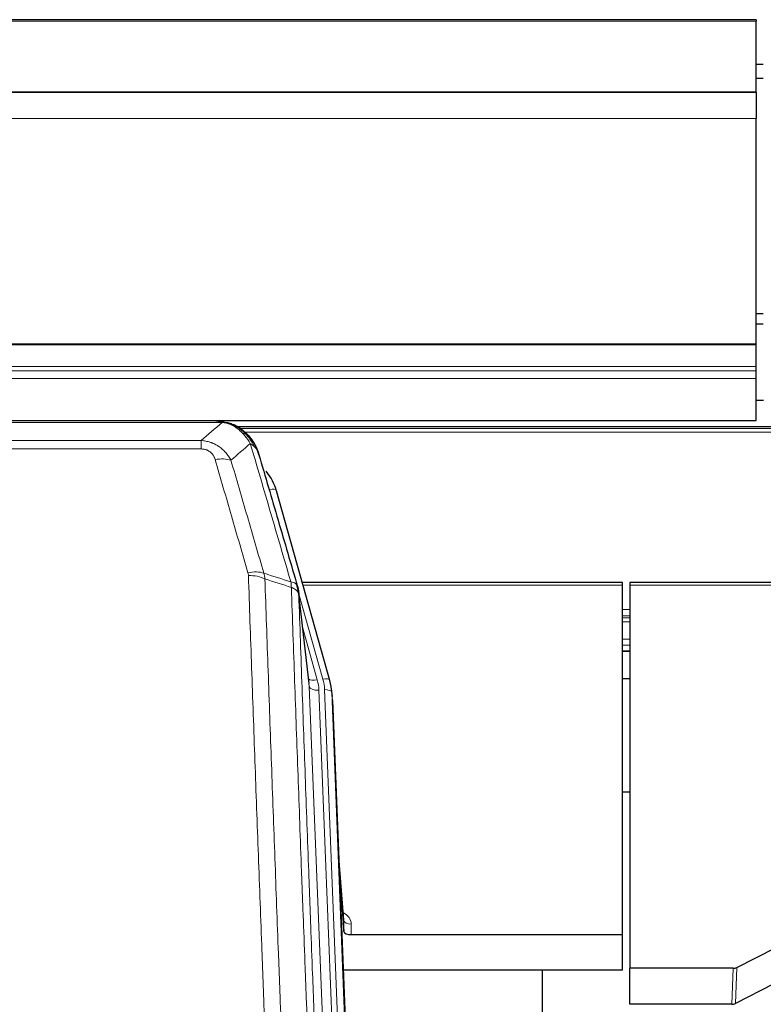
# Model space of a CAD drawing. Header units: inches. Extents: x 0 to 23760, y -13 to 16800.
# Tile 60 of 247: x 5057 to 5367, y 8325 to 8734. Entities that reach past the tile are written whole.
import ezdxf

# ---------------------------------------------------------------- set-up
doc = ezdxf.new("R2010")
doc.units = ezdxf.units.IN
doc.layers.add('254', color=7, linetype='Continuous', true_color=0xffffff)

msp = doc.modelspace()

# ---------------------------------------------------------------- linework, layer by layer
at = {"layer": '254', "color": 2, "linetype": 'Continuous', "lineweight": 25}
for p, q in [((5363.614, 8734.328), (4246.614, 8734.328)), ((5363.614, 8734.328), (5363.614, 8733.783)), ((5363.614, 8704.2), (5363.614, 8733.783)), ((5366.607, 8715.7), (5363.609, 8715.7)), ((5366.607, 8715.694), (5363.609, 8715.694)), ((5366.607, 8709.85), (5363.609, 8709.85)), ((5363.614, 8704.2), (4246.614, 8704.2)), ((5363.614, 8704.019), (4246.614, 8704.019)), ((5363.614, 8704.019), (5363.614, 8704.2)), ((5363.614, 8704.019), (5363.614, 8693.254)), ((5363.614, 8599.426), (5363.614, 8693.254)), ((5366.607, 8611.853), (5363.609, 8611.853)), ((5366.607, 8607.641), (5363.609, 8607.641)), ((5363.614, 8598.982), (5363.614, 8599.426)), ((5363.614, 8590.069), (5363.614, 8598.982)), ((5363.614, 8588.224), (5363.614, 8590.069)), ((5363.614, 8584.983), (5363.614, 8588.224)), ((5363.614, 8567.525), (5363.614, 8584.983)), ((5366.654, 8575.855), (5363.634, 8575.855)), ((4246.614, 8567.525), (5363.614, 8567.525)), ((5139.175, 8567.343), (4921.054, 8567.343)), ((5146.117, 8565.867), (5146.217, 8565.839)), ((5472.134, 8564.829), (5148.184, 8564.829)), ((5186.342, 8459.365), (5164.168, 8538.252)), ((5308.115, 8500.081), (5174.896, 8500.081)), ((5308.115, 8499.05), (5308.115, 8500.081)), ((5308.115, 8353.582), (5308.115, 8499.05)), ((5311.115, 8500.081), (5311.115, 8499.05)), ((5445.334, 8500.081), (5311.115, 8500.081)), ((5311.115, 8499.05), (5311.115, 8339.57)), ((5177.722, 8458.045), (5173.306, 8496.564)), ((5308.118, 8471.592), (5311.139, 8471.592)), ((5186.361, 8459.269), (5186.342, 8459.365)), ((5311.109, 8460.032), (5308.111, 8460.032)), ((5187.397, 8452.644), (5187.023, 8455.903)), ((5187.519, 8451.06), (5200.086, 8131.847)), ((5311.18, 8412.847), (5308.115, 8412.847)), ((5192.217, 8359.588), (5190.01, 8387.788)), ((5190.391, 8378.114), (5192.213, 8354.832)), ((5192.213, 8354.832), (5192.224, 8359.409)), ((5195.212, 8353.582), (5308.115, 8353.582)), ((5308.115, 8338.772), (5308.115, 8353.582)), ((5355.571, 8339.922), (5371.735, 8348.096)), ((5308.115, 8338.772), (5191.94, 8338.772)), ((5274.775, 8113.388), (5274.775, 8338.77)), ((5311.115, 8324.58), (5311.115, 8339.57)), ((5354.072, 8339.57), (5311.115, 8339.57)), ((5370.679, 8332.964), (5355.001, 8324.936)), ((5353.502, 8324.58), (5311.115, 8324.58))]:
    msp.add_line(p, q, dxfattribs=at)
at = {"layer": '254', "color": 110, "linetype": 'Continuous', "lineweight": 13}
for p, q in [((5363.614, 8733.783), (4246.614, 8733.783)), ((5363.614, 8693.254), (4246.614, 8693.254)), ((5363.614, 8599.426), (4246.614, 8599.426)), ((5363.614, 8598.982), (4246.614, 8598.982)), ((5363.614, 8590.069), (4246.614, 8590.069)), ((5363.614, 8588.224), (4246.614, 8588.224)), ((5363.614, 8584.983), (4246.614, 8584.983)), ((5141.517, 8566.68), (4918.712, 8566.68)), ((5146.217, 8565.839), (5146.286, 8565.681)), ((5471.236, 8564.268), (5149, 8564.268)), ((5469.358, 8562.655), (5151.041, 8562.655)), ((4927.443, 8559.212), (5132.786, 8559.212)), ((5132.786, 8555.679), (4927.443, 8555.679)), ((5132.786, 8559.212), (5132.786, 8555.679)), ((5166.005, 8522.014), (5161.28, 8538.825)), ((5308.115, 8499.05), (5175.183, 8499.05)), ((5445.047, 8499.05), (5311.115, 8499.05)), ((5183.454, 8459.939), (5173.381, 8495.773)), ((5177.812, 8456.872), (5173.435, 8495.052)), ((5311.139, 8488.899), (5308.118, 8488.899)), ((5311.139, 8486.202), (5308.118, 8486.202)), ((5311.139, 8485.417), (5308.118, 8485.417)), ((5311.139, 8483.765), (5308.118, 8483.765)), ((5175.081, 8481.084), (5181.107, 8459.646)), ((5311.139, 8476.574), (5308.118, 8476.574)), ((5311.139, 8474.097), (5308.118, 8474.097)), ((5311.139, 8471.648), (5308.118, 8471.648)), ((5190.878, 8124.978), (5177.812, 8456.872)), ((5194.724, 8127.064), (5181.804, 8455.245)), ((5196.93, 8130.961), (5184.151, 8455.538)), ((5187.519, 8451.06), (5187.145, 8454.318)), ((5187.145, 8454.318), (5199.84, 8131.854)), ((5192.224, 8359.409), (5190.017, 8387.596)), ((5195.222, 8357.998), (5195.212, 8353.582)), ((5353.502, 8324.58), (5354.072, 8339.57)), ((5355.571, 8339.922), (5355.001, 8324.936))]:
    msp.add_line(p, q, dxfattribs=at)
for centre, major_axis, ratio, start_param, end_param in [((5138.633, 8545.457), (9.598, 2.808), 0.562843, 0.6646512, 1.4076092), ((5161.28, 8537.44), (-2.888, -0.812), 0.4480327, 3.1416079, 4.5871119), ((5152.294, 8498.575), (9.604, 2.788), 0.5442898, 0.6684637, 1.414101), ((5152.482, 8497.402), (9.994, 0.345), 0.559112, 0.7940626, 1.551472), ((5181.107, 8461.493), (-3.851, -1.082), 0.4480327, 0.2500116, 1.4455193), ((5157.786, 8454.495), (-24.033, -0.038), 0.8858289, 3.1750594, 3.3842109), ((5183.454, 8458.554), (-2.888, -0.812), 0.4480327, 3.1416079, 4.5871119), ((5160.133, 8454.788), (-24.033, -0.038), 0.8858289, 3.1750594, 3.3842109), ((5181.804, 8457.092), (-3.997, -0.157), 0.4614673, 0.0341943, 1.5526308), ((5184.151, 8454.152), (-2.998, -0.118), 0.4614673, 3.175787, 4.6942235), ((5189.219, 8357.998), (-6.003, -0.046), 0.8757409, 3.1327535, 4.2284576), ((5195.222, 8359.452), (3, -0.007), 0.4848086, 3.1763596, 4.7135294)]:
    msp.add_ellipse(centre, major_axis=major_axis, ratio=ratio, start_param=start_param, end_param=end_param, dxfattribs=at)
at = {"layer": '254', "color": 2, "linetype": 'Continuous', "lineweight": 25}
for centre, major_axis, ratio, start_param, end_param in [((5137.973, 8532.238), (-27.014, -0.465), 0.8900028, 3.3708663, 3.7530745), ((5160.133, 8453.402), (-27.027, -0.37), 0.8864308, 3.1643526, 3.3735041), ((5195.211, 8354.876), (3, 0), 0.4313147, 3.1753737, 4.7125436), ((5354.069, 8342.199), (3, -0.011), 0.8761328, 4.7166989, 5.239903), ((5353.5, 8327.243), (3, -0.007), 0.8874311, 4.7150805, 5.2382846)]:
    msp.add_ellipse(centre, major_axis=major_axis, ratio=ratio, start_param=start_param, end_param=end_param, dxfattribs=at)
at = {"layer": '254', "color": 110, "linetype": 'Continuous', "lineweight": 13}
for points in [[(5132.786, 8559.212), (5135.714, 8561.699), (5138.624, 8564.189), (5141.517, 8566.68)], [(5153.28, 8557.961), (5150.606, 8555.639), (5147.917, 8553.318), (5145.213, 8550.999)], [(5158.89, 8504.002), (5159.003, 8503.618), (5159.191, 8502.839), (5159.309, 8502.036), (5159.349, 8501.63)], [(5158.89, 8504.002), (5162.639, 8502.783), (5166.387, 8501.567), (5170.134, 8500.352)], [(5170.346, 8498.061), (5166.681, 8499.249), (5163.015, 8500.438), (5159.349, 8501.63)]]:
    msp.add_open_spline(points, degree=3, dxfattribs=at)
at = {"layer": '254', "color": 2, "linetype": 'Continuous', "lineweight": 25}
for points, degree in [([(5138.975, 8567.341), (5139.592, 8567.345), (5140.215, 8567.315), (5140.841, 8567.25)], 3), ([(5149.728, 8563.785), (5148.082, 8565.006), (5146.215, 8565.84)], 2), ([(5173.312, 8496.483), (5172.562, 8499.314)], 1)]:
    msp.add_open_spline(points, degree=degree, dxfattribs=at)
for points, knots in [([(5138.975, 8567.341), (5139.049, 8567.343), (5139.123, 8567.343), (5139.419, 8567.343), (5139.641, 8567.334), (5140.068, 8567.299), (5140.274, 8567.273), (5140.526, 8567.227), (5140.587, 8567.214), (5140.647, 8567.201)], [0, 0, 0, 0, 0.125, 0.125, 0.5, 0.5, 0.875, 0.875, 1, 1, 1, 1]), ([(5140.647, 8567.201), (5142.057, 8567.112), (5143.494, 8566.806), (5145.364, 8566.104), (5145.828, 8565.905), (5146.286, 8565.681)], [0, 0, 0, 0, 0.75, 0.75, 1, 1, 1, 1]), ([(5144.119, 8566.597), (5144.199, 8566.573), (5144.278, 8566.548), (5144.951, 8566.336), (5145.539, 8566.117), (5146.117, 8565.867)], [0, 0, 0, 0, 0.1180686, 0.1180686, 1, 1, 1, 1]), ([(5146.286, 8565.681), (5146.514, 8565.57), (5146.742, 8565.452), (5147.643, 8564.96), (5148.302, 8564.538), (5149.572, 8563.6), (5150.182, 8563.084), (5150.954, 8562.341), (5151.143, 8562.15), (5151.329, 8561.956)], [0, 0, 0, 0, 0.125, 0.125, 0.5, 0.5, 0.875, 0.875, 1, 1, 1, 1]), ([(5149.804, 8563.729), (5150.45, 8563.246), (5151.066, 8562.721), (5151.874, 8561.935), (5152.097, 8561.706), (5152.315, 8561.471)], [0, 0, 0, 0, 0.7159091, 0.7159091, 1, 1, 1, 1]), ([(5152.745, 8560.904), (5152.723, 8560.948), (5152.7, 8560.992), (5152.621, 8561.127), (5152.559, 8561.218), (5152.433, 8561.362), (5152.376, 8561.418), (5152.315, 8561.471)], [0, 0, 0, 0, 0.2280377, 0.2280377, 0.6912151, 0.6912151, 1, 1, 1, 1]), ([(5152.315, 8561.471), (5152.75, 8561.002), (5153.16, 8560.511), (5154.689, 8558.475), (5155.585, 8556.786), (5156.197, 8555.047)], [0, 0, 0, 0, 0.25, 0.25, 1, 1, 1, 1]), ([(5152.805, 8560.769), (5152.816, 8560.756), (5152.84, 8560.73), (5152.875, 8560.69), (5152.91, 8560.649), (5152.946, 8560.608), (5152.982, 8560.566), (5153.019, 8560.523), (5153.056, 8560.48), (5153.093, 8560.435), (5153.131, 8560.391), (5153.169, 8560.345), (5153.207, 8560.299), (5153.246, 8560.251), (5153.285, 8560.204), (5153.324, 8560.155), (5153.364, 8560.106), (5153.404, 8560.056), (5153.445, 8560.005), (5153.486, 8559.953), (5153.527, 8559.901), (5153.568, 8559.848), (5153.61, 8559.794), (5153.651, 8559.739), (5153.694, 8559.684), (5153.736, 8559.628), (5153.779, 8559.571), (5153.822, 8559.513), (5153.865, 8559.454), (5153.908, 8559.395), (5153.952, 8559.334), (5153.996, 8559.273), (5154.04, 8559.212), (5154.084, 8559.149), (5154.129, 8559.086), (5154.173, 8559.021), (5154.218, 8558.956), (5154.263, 8558.89), (5154.308, 8558.823), (5154.353, 8558.756), (5154.399, 8558.687), (5154.444, 8558.618), (5154.49, 8558.548), (5154.536, 8558.477), (5154.582, 8558.405), (5154.628, 8558.332), (5154.674, 8558.258), (5154.72, 8558.184), (5154.766, 8558.108), (5154.812, 8558.032), (5154.858, 8557.955), (5154.904, 8557.877), (5154.951, 8557.798), (5154.997, 8557.718), (5155.043, 8557.637), (5155.089, 8557.555), (5155.135, 8557.473), (5155.182, 8557.389), (5155.228, 8557.305), (5155.274, 8557.22), (5155.319, 8557.133), (5155.365, 8557.046), (5155.411, 8556.958), (5155.457, 8556.869), (5155.502, 8556.779), (5155.547, 8556.688), (5155.593, 8556.596), (5155.637, 8556.504), (5155.682, 8556.41), (5155.727, 8556.315), (5155.771, 8556.219), (5155.815, 8556.123), (5155.859, 8556.025), (5155.903, 8555.927), (5155.946, 8555.827), (5155.99, 8555.727), (5156.032, 8555.626), (5156.075, 8555.523), (5156.117, 8555.42), (5156.159, 8555.316), (5156.2, 8555.21), (5156.242, 8555.104), (5156.282, 8554.997), (5156.323, 8554.889), (5156.363, 8554.78), (5156.402, 8554.67), (5156.441, 8554.558), (5156.48, 8554.446), (5156.518, 8554.333), (5156.555, 8554.219), (5156.593, 8554.104), (5156.629, 8553.988), (5156.665, 8553.871), (5156.701, 8553.754), (5156.736, 8553.635), (5156.77, 8553.515), (5156.804, 8553.394), (5156.826, 8553.313), (5156.837, 8553.272)], [0, 0, 0, 0, 0.0060657, 0.012223, 0.0184718, 0.0248123, 0.0312443, 0.0377679, 0.0443831, 0.0510899, 0.0578883, 0.0647782, 0.0717598, 0.0788329, 0.0859977, 0.093254, 0.1006019, 0.1080414, 0.1155725, 0.1231952, 0.1309095, 0.1387154, 0.1466129, 0.1546019, 0.1626826, 0.1708549, 0.1791188, 0.1874742, 0.1959213, 0.20446, 0.2130903, 0.2218121, 0.2306256, 0.2395307, 0.2485274, 0.2576156, 0.2667955, 0.276067, 0.2854301, 0.2948848, 0.3044311, 0.314069, 0.3237985, 0.3336196, 0.3435324, 0.3535367, 0.3636326, 0.3738202, 0.3840993, 0.3944701, 0.4049324, 0.4154864, 0.426132, 0.4368691, 0.4476979, 0.4586183, 0.4696303, 0.480734, 0.4919292, 0.503216, 0.5145945, 0.5260645, 0.5376262, 0.5492795, 0.5610244, 0.5728609, 0.584789, 0.5968087, 0.60892, 0.621123, 0.6334175, 0.6458037, 0.6582815, 0.6708509, 0.6835119, 0.6962645, 0.7091087, 0.7220445, 0.735072, 0.748191, 0.7614017, 0.774704, 0.7880979, 0.8015834, 0.8151605, 0.8288293, 0.8425896, 0.8564416, 0.8703852, 0.8844204, 0.8985472, 0.9127656, 0.9270756, 0.9414773, 0.9559705, 0.9705554, 0.9852319, 1, 1, 1, 1]), ([(5156.837, 8553.272), (5156.779, 8553.583), (5156.697, 8553.887), (5156.484, 8554.479), (5156.352, 8554.768), (5156.197, 8555.047)], [0, 0, 0, 0, 0.5, 0.5, 1, 1, 1, 1]), ([(5156.837, 8553.272), (5158.167, 8548.75), (5159.5, 8544.217), (5162.167, 8535.131), (5163.503, 8530.577), (5167.514, 8516.884), (5170.193, 8507.714), (5172.879, 8498.503)], [0, 0, 0, 0, 0.25, 0.25, 0.5, 0.5, 1, 1, 1, 1]), ([(5172.879, 8498.503), (5172.884, 8498.486), (5172.894, 8498.451), (5172.909, 8498.399), (5172.925, 8498.346), (5172.94, 8498.291), (5172.955, 8498.235), (5172.971, 8498.179), (5172.986, 8498.121), (5173.001, 8498.061), (5173.017, 8498.001), (5173.032, 8497.94), (5173.047, 8497.877), (5173.063, 8497.814), (5173.078, 8497.749), (5173.093, 8497.683), (5173.108, 8497.616), (5173.123, 8497.548), (5173.138, 8497.479), (5173.153, 8497.408), (5173.168, 8497.336), (5173.182, 8497.264), (5173.196, 8497.19), (5173.21, 8497.115), (5173.224, 8497.038), (5173.238, 8496.961), (5173.251, 8496.882), (5173.272, 8496.756), (5173.298, 8496.587), (5173.326, 8496.38), (5173.35, 8496.188), (5173.369, 8496.01), (5173.385, 8495.848), (5173.398, 8495.701), (5173.408, 8495.569), (5173.416, 8495.452), (5173.422, 8495.35), (5173.426, 8495.263), (5173.43, 8495.191), (5173.432, 8495.135), (5173.434, 8495.094), (5173.435, 8495.068), (5173.435, 8495.056), (5173.435, 8495.052)], [0, 0, 0, 0, 0.0155037, 0.0313049, 0.0474035, 0.0637997, 0.0804935, 0.097485, 0.1147743, 0.1323613, 0.1502462, 0.1684289, 0.1869096, 0.2056883, 0.224765, 0.2441397, 0.2638126, 0.2837835, 0.3040527, 0.32462, 0.3454856, 0.3666494, 0.3881116, 0.409872, 0.4319308, 0.454288, 0.4769435, 0.4998975, 0.5635611, 0.6228928, 0.6778927, 0.7285606, 0.7748966, 0.8169007, 0.8545729, 0.8879131, 0.9169214, 0.9415977, 0.9619421, 0.9779545, 0.989635, 0.9969835, 1, 1, 1, 1])]:
    msp.add_open_spline(points, degree=3, knots=knots, dxfattribs=at)
at = {"layer": '254', "color": 110, "linetype": 'Continuous', "lineweight": 13}
for points, knots in [([(5140.647, 8567.201), (5140.765, 8567.174), (5140.875, 8567.143), (5141.124, 8567.056), (5141.249, 8566.995), (5141.435, 8566.853), (5141.496, 8566.772), (5141.517, 8566.68)], [0, 0, 0, 0, 0.25, 0.25, 0.625, 0.625, 1, 1, 1, 1]), ([(5141.517, 8566.68), (5142.738, 8566.579), (5143.914, 8566.285), (5145.408, 8565.658), (5145.775, 8565.482), (5146.135, 8565.287)], [0, 0, 0, 0, 0.75, 0.75, 1, 1, 1, 1]), ([(5146.286, 8565.681), (5146.287, 8565.652), (5146.285, 8565.619), (5146.272, 8565.534), (5146.256, 8565.478), (5146.208, 8565.374), (5146.176, 8565.326), (5146.135, 8565.287)], [0, 0, 0, 0, 0.25, 0.25, 0.625, 0.625, 1, 1, 1, 1]), ([(5146.135, 8565.287), (5146.316, 8565.19), (5146.494, 8565.088), (5147.201, 8564.664), (5147.716, 8564.305), (5148.71, 8563.519), (5149.189, 8563.091), (5149.804, 8562.482), (5149.955, 8562.327), (5150.105, 8562.168)], [0, 0, 0, 0, 0.125, 0.125, 0.5, 0.5, 0.875, 0.875, 1, 1, 1, 1]), ([(5151.329, 8561.956), (5151.23, 8561.982), (5151.129, 8562.005), (5150.872, 8562.056), (5150.715, 8562.079), (5150.404, 8562.124), (5150.251, 8562.144), (5150.105, 8562.168)], [0, 0, 0, 0, 0.25, 0.25, 0.625, 0.625, 1, 1, 1, 1]), ([(5150.105, 8562.168), (5150.403, 8561.852), (5150.694, 8561.524), (5151.821, 8560.174), (5152.587, 8559.077), (5153.28, 8557.961)], [0, 0, 0, 0, 0.25, 0.25, 1, 1, 1, 1]), ([(5152.315, 8561.471), (5152.284, 8561.498), (5152.252, 8561.524), (5152.117, 8561.625), (5152.004, 8561.695), (5151.755, 8561.817), (5151.618, 8561.869), (5151.427, 8561.929), (5151.378, 8561.943), (5151.329, 8561.956)], [0, 0, 0, 0, 0.125, 0.125, 0.5, 0.5, 0.875, 0.875, 1, 1, 1, 1]), ([(5151.329, 8561.956), (5151.7, 8561.567), (5152.057, 8561.161), (5153.418, 8559.478), (5154.289, 8558.084), (5154.987, 8556.631)], [0, 0, 0, 0, 0.25, 0.25, 1, 1, 1, 1]), ([(5132.786, 8559.212), (5133.121, 8559.189), (5133.454, 8559.156), (5134.117, 8559.069), (5134.445, 8559.015), (5135.421, 8558.823), (5136.059, 8558.654), (5136.761, 8558.418), (5136.839, 8558.391), (5136.995, 8558.335), (5137.072, 8558.307), (5137.304, 8558.22), (5137.457, 8558.16), (5137.911, 8557.972), (5138.506, 8557.703), (5139.079, 8557.395), (5139.5, 8557.15), (5139.709, 8557.024), (5139.914, 8556.892), (5140.05, 8556.803), (5140.118, 8556.758), (5140.724, 8556.349), (5141.232, 8555.953), (5141.951, 8555.314), (5142.183, 8555.093), (5142.522, 8554.751), (5142.633, 8554.635), (5142.851, 8554.399), (5142.959, 8554.28), (5143.486, 8553.674), (5143.874, 8553.168), (5144.589, 8552.114), (5144.916, 8551.566), (5145.213, 8550.999)], [0, 0, 0, 0, 0.0625, 0.0625, 0.125, 0.125, 0.25, 0.25, 0.265625, 0.265625, 0.28125, 0.28125, 0.3125, 0.3125, 0.375, 0.4375, 0.4375, 0.46875, 0.484375, 0.484375, 0.5, 0.5, 0.625, 0.625, 0.6875, 0.6875, 0.71875, 0.71875, 0.75, 0.75, 0.875, 0.875, 1, 1, 1, 1]), ([(5132.786, 8555.679), (5132.968, 8555.679), (5133.151, 8555.673), (5133.515, 8555.647), (5133.694, 8555.627), (5134.05, 8555.573), (5134.225, 8555.54), (5134.572, 8555.458), (5134.743, 8555.409), (5134.954, 8555.339), (5134.996, 8555.325), (5135.08, 8555.295), (5135.204, 8555.248), (5135.326, 8555.198), (5135.564, 8555.093), (5135.872, 8554.94), (5136.159, 8554.762), (5136.332, 8554.642), (5136.367, 8554.618), (5136.435, 8554.569), (5136.469, 8554.543), (5136.569, 8554.467), (5136.633, 8554.415), (5136.823, 8554.256), (5136.942, 8554.146), (5137.169, 8553.918), (5137.276, 8553.8), (5137.479, 8553.557), (5137.574, 8553.432), (5137.687, 8553.271), (5137.71, 8553.239), (5137.754, 8553.174), (5137.775, 8553.142), (5137.839, 8553.043), (5137.88, 8552.977), (5137.999, 8552.778), (5138.072, 8552.643), (5138.209, 8552.371), (5138.273, 8552.233), (5138.449, 8551.816), (5138.549, 8551.532), (5138.633, 8551.244)], [0, 0, 0, 0, 0.0625, 0.0625, 0.125, 0.125, 0.1875, 0.1875, 0.25, 0.25, 0.265625, 0.265625, 0.28125, 0.3125, 0.3125, 0.375, 0.4375, 0.4375, 0.453125, 0.453125, 0.46875, 0.46875, 0.5, 0.5, 0.5625, 0.5625, 0.625, 0.625, 0.6875, 0.6875, 0.703125, 0.703125, 0.71875, 0.71875, 0.75, 0.75, 0.8125, 0.8125, 0.875, 0.875, 1, 1, 1, 1]), ([(5154.987, 8556.631), (5154.741, 8556.878), (5154.475, 8557.113), (5153.904, 8557.558), (5153.601, 8557.767), (5153.28, 8557.961)], [0, 0, 0, 0, 0.5, 0.5, 1, 1, 1, 1]), ([(5170.134, 8500.352), (5167.312, 8510.045), (5164.496, 8519.692), (5160.283, 8534.095), (5158.88, 8538.885), (5156.077, 8548.441), (5154.678, 8553.207), (5153.28, 8557.961)], [0, 0, 0, 0, 0.5, 0.5, 0.75, 0.75, 1, 1, 1, 1]), ([(5156.197, 8555.047), (5156.041, 8555.332), (5155.861, 8555.607), (5155.457, 8556.136), (5155.232, 8556.39), (5154.987, 8556.631)], [0, 0, 0, 0, 0.5, 0.5, 1, 1, 1, 1]), ([(5152.294, 8504.173), (5150.009, 8512.078), (5147.727, 8519.954), (5144.312, 8531.722), (5143.175, 8535.637), (5140.902, 8543.452), (5139.767, 8547.352), (5138.633, 8551.244)], [0, 0, 0, 0, 0.5, 0.5, 0.75, 0.75, 1, 1, 1, 1]), ([(5145.213, 8550.999), (5146.348, 8547.113), (5147.485, 8543.22), (5149.76, 8535.417), (5150.899, 8531.508), (5154.318, 8519.758), (5156.602, 8511.895), (5158.89, 8504.002)], [0, 0, 0, 0, 0.25, 0.25, 0.5, 0.5, 1, 1, 1, 1]), ([(5152.294, 8504.173), (5152.35, 8503.979), (5152.393, 8503.784), (5152.456, 8503.392), (5152.475, 8503.194), (5152.482, 8502.996)], [0, 0, 0, 0, 0.5, 0.5, 1, 1, 1, 1]), ([(5164.44, 8183.993), (5163.883, 8197.823), (5162.782, 8225.353), (5161.174, 8266.257), (5160.132, 8293.266), (5159.361, 8313.424), (5158.979, 8323.479), (5158.6, 8333.497), (5158.349, 8340.167), (5158.224, 8343.498), (5157.6, 8360.134), (5157.109, 8373.371), (5156.384, 8393.12), (5156.144, 8399.684), (5155.668, 8412.775), (5155.432, 8419.302), (5154.73, 8438.824), (5153.81, 8464.704), (5152.919, 8490.282), (5152.482, 8502.996)], [0, 0, 0, 0, 0.125, 0.25, 0.375, 0.375, 0.4375, 0.46875, 0.46875, 0.5, 0.5, 0.625, 0.625, 0.6875, 0.6875, 0.75, 0.75, 0.875, 1, 1, 1, 1]), ([(5159.349, 8501.63), (5159.787, 8488.932), (5160.679, 8463.387), (5161.601, 8437.54), (5162.304, 8418.042), (5162.54, 8411.524), (5163.016, 8398.449), (5163.257, 8391.894), (5163.983, 8372.169), (5164.475, 8358.949), (5165.099, 8342.335), (5165.225, 8339.008), (5165.476, 8332.346), (5165.855, 8322.341), (5166.238, 8312.299), (5167.01, 8292.166), (5168.053, 8265.192), (5169.663, 8224.34), (5170.765, 8196.845), (5171.323, 8183.032)], [0, 0, 0, 0, 0.125, 0.25, 0.25, 0.3125, 0.3125, 0.375, 0.375, 0.5, 0.5, 0.53125, 0.53125, 0.5625, 0.625, 0.625, 0.75, 0.875, 1, 1, 1, 1]), ([(5172.879, 8498.503), (5172.858, 8498.749), (5172.78, 8498.98), (5172.517, 8499.4), (5172.331, 8499.588), (5171.859, 8499.91), (5171.574, 8500.044), (5170.915, 8500.247), (5170.543, 8500.317), (5170.134, 8500.352)], [0, 0, 0, 0, 0.25, 0.25, 0.5, 0.5, 0.75, 0.75, 1, 1, 1, 1]), ([(5170.134, 8500.352), (5170.209, 8499.979), (5170.251, 8499.607), (5170.31, 8498.849), (5170.325, 8498.462), (5170.346, 8498.061)], [0, 0, 0, 0, 0.5, 0.5, 1, 1, 1, 1]), ([(5182.575, 8174.165), (5182.004, 8188.218), (5180.876, 8216.188), (5179.231, 8257.74), (5178.164, 8285.171), (5177.376, 8305.644), (5176.985, 8315.855), (5176.533, 8327.723), (5176.341, 8332.801), (5176.213, 8336.183), (5176.149, 8337.873), (5175.83, 8346.319), (5175.45, 8356.426), (5175.013, 8368.17), (5174.826, 8373.192), (5174.702, 8376.538), (5174.64, 8378.21), (5174.084, 8393.247), (5173.111, 8419.822), (5171.7, 8459.215), (5170.792, 8485.164), (5170.346, 8498.061)], [0, 0, 0, 0, 0.125, 0.25, 0.375, 0.375, 0.4375, 0.46875, 0.484375, 0.484375, 0.5, 0.5, 0.5625, 0.59375, 0.609375, 0.609375, 0.625, 0.625, 0.75, 0.875, 1, 1, 1, 1]), ([(5173.435, 8495.052), (5173.434, 8495.06), (5173.433, 8495.076), (5173.43, 8495.1), (5173.426, 8495.123), (5173.423, 8495.147), (5173.419, 8495.171), (5173.415, 8495.194), (5173.41, 8495.218), (5173.406, 8495.242), (5173.401, 8495.265), (5173.396, 8495.289), (5173.391, 8495.312), (5173.385, 8495.336), (5173.379, 8495.359), (5173.373, 8495.383), (5173.367, 8495.406), (5173.36, 8495.43), (5173.353, 8495.453), (5173.346, 8495.477), (5173.339, 8495.5), (5173.331, 8495.523), (5173.323, 8495.547), (5173.315, 8495.57), (5173.307, 8495.593), (5173.298, 8495.616), (5173.289, 8495.64), (5173.28, 8495.663), (5173.271, 8495.686), (5173.261, 8495.709), (5173.251, 8495.732), (5173.241, 8495.755), (5173.231, 8495.778), (5173.22, 8495.801), (5173.209, 8495.824), (5173.198, 8495.847), (5173.187, 8495.87), (5173.175, 8495.893), (5173.163, 8495.916), (5173.151, 8495.939), (5173.139, 8495.961), (5173.126, 8495.984), (5173.113, 8496.007), (5173.1, 8496.029), (5173.087, 8496.052), (5173.073, 8496.075), (5173.059, 8496.097), (5173.045, 8496.12), (5173.031, 8496.142), (5173.016, 8496.164), (5173.002, 8496.187), (5172.987, 8496.209), (5172.971, 8496.231), (5172.956, 8496.254), (5172.94, 8496.276), (5172.924, 8496.298), (5172.908, 8496.32), (5172.891, 8496.342), (5172.874, 8496.364), (5172.857, 8496.386), (5172.84, 8496.408), (5172.823, 8496.429), (5172.805, 8496.451), (5172.787, 8496.473), (5172.769, 8496.494), (5172.75, 8496.516), (5172.732, 8496.538), (5172.713, 8496.559), (5172.694, 8496.58), (5172.674, 8496.602), (5172.655, 8496.623), (5172.635, 8496.644), (5172.615, 8496.666), (5172.594, 8496.687), (5172.574, 8496.708), (5172.553, 8496.729), (5172.526, 8496.756), (5172.492, 8496.789), (5172.451, 8496.828), (5172.41, 8496.866), (5172.367, 8496.904), (5172.324, 8496.942), (5172.28, 8496.98), (5172.235, 8497.017), (5172.19, 8497.054), (5172.143, 8497.091), (5172.096, 8497.128), (5172.048, 8497.164), (5172, 8497.2), (5171.95, 8497.235), (5171.9, 8497.27), (5171.849, 8497.305), (5171.797, 8497.34), (5171.745, 8497.374), (5171.692, 8497.408), (5171.638, 8497.441), (5171.583, 8497.475), (5171.528, 8497.508), (5171.472, 8497.54), (5171.415, 8497.572), (5171.358, 8497.604), (5171.299, 8497.635), (5171.24, 8497.666), (5171.181, 8497.697), (5171.121, 8497.727), (5171.06, 8497.757), (5170.998, 8497.787), (5170.936, 8497.816), (5170.873, 8497.845), (5170.809, 8497.873), (5170.745, 8497.901), (5170.68, 8497.929), (5170.615, 8497.956), (5170.548, 8497.983), (5170.482, 8498.009), (5170.414, 8498.035), (5170.369, 8498.052), (5170.346, 8498.061)], [0, 0, 0, 0, 0.0066687, 0.0133374, 0.0200061, 0.0266746, 0.0333432, 0.0400116, 0.0466801, 0.0533484, 0.0600168, 0.066685, 0.0733532, 0.0800214, 0.0866895, 0.0933575, 0.1000255, 0.1066935, 0.1133614, 0.1200292, 0.126697, 0.1333647, 0.1400324, 0.1467001, 0.1533676, 0.1600352, 0.1667026, 0.1733701, 0.1800374, 0.1867047, 0.193372, 0.2000392, 0.2067064, 0.2133735, 0.2200405, 0.2267075, 0.2333745, 0.2400414, 0.2467082, 0.253375, 0.2600418, 0.2667085, 0.2733751, 0.2800417, 0.2867082, 0.2933747, 0.3000412, 0.3067075, 0.3133739, 0.3200401, 0.3267064, 0.3333725, 0.3400387, 0.3467047, 0.3533708, 0.3600367, 0.3667026, 0.3733685, 0.3800343, 0.3867001, 0.3933658, 0.4000315, 0.4066971, 0.4133626, 0.4200281, 0.4266936, 0.433359, 0.4400243, 0.4466896, 0.4533549, 0.4600201, 0.4666852, 0.4733503, 0.4800154, 0.4866804, 0.4933453, 0.5000102, 0.5125098, 0.5250093, 0.5375088, 0.5500082, 0.5625077, 0.5750071, 0.5875066, 0.600006, 0.6125054, 0.6250049, 0.6375043, 0.6500037, 0.6625032, 0.6750026, 0.6875021, 0.7000016, 0.7125011, 0.7250006, 0.7375001, 0.7499997, 0.7624993, 0.7749989, 0.7874985, 0.7999982, 0.812498, 0.8249977, 0.8374975, 0.8499974, 0.8624973, 0.8749972, 0.8874972, 0.8999973, 0.9124974, 0.9249976, 0.9374978, 0.9499981, 0.9624985, 0.9749989, 0.9874994, 1, 1, 1, 1]), ([(5173.435, 8495.052), (5173.88, 8482.205), (5174.786, 8456.354), (5176.193, 8417.11), (5177.163, 8390.636), (5177.717, 8375.657), (5177.779, 8373.992), (5177.903, 8370.658), (5178.089, 8365.655), (5178.526, 8353.956), (5178.904, 8343.887), (5179.222, 8335.473), (5179.286, 8333.789), (5179.414, 8330.42), (5179.606, 8325.362), (5180.056, 8313.538), (5180.446, 8303.366), (5181.232, 8282.97), (5182.295, 8255.643), (5183.936, 8214.249), (5185.061, 8186.384), (5185.63, 8172.384)], [0, 0, 0, 0, 0.125, 0.25, 0.375, 0.375, 0.390625, 0.390625, 0.40625, 0.4375, 0.5, 0.5, 0.515625, 0.515625, 0.53125, 0.5625, 0.625, 0.625, 0.75, 0.875, 1, 1, 1, 1])]:
    msp.add_open_spline(points, degree=3, knots=knots, dxfattribs=at)

doc.saveas('drawing.dxf')
